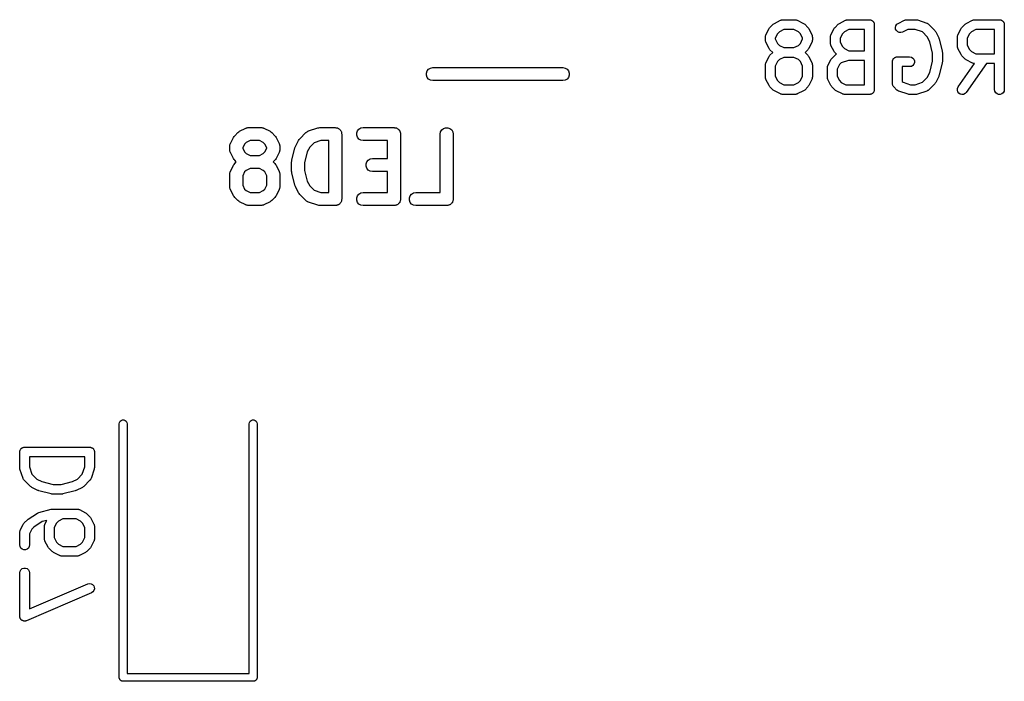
# Model space of a CAD drawing. Extents: x 48 to 353, y -143 to -50.
# Tile 28 of 70: x 161 to 176, y -136 to -125. Entities that reach past the tile are written whole.
import ezdxf

# ---------------------------------------------------------------- set-up
doc = ezdxf.new("R2010")
doc.units = 0
doc.header["$MEASUREMENT"] = 0
doc.layers.add('BLACK', color=7, linetype='CONTINUOUS')

msp = doc.modelspace()

# ---------------------------------------------------------------- linework, layer by layer
at = {"layer": 'Black'}
for p, q in [((172.528, -125.544), (172.623, -125.496)), ((172.623, -125.496), (172.627, -125.495)), ((172.627, -125.495), (172.631, -125.493)), ((172.631, -125.493), (172.64, -125.491)), ((172.64, -125.491), (172.648, -125.489)), ((172.648, -125.489), (172.653, -125.489)), ((172.653, -125.489), (172.657, -125.488)), ((172.657, -125.488), (172.847, -125.488)), ((172.847, -125.488), (172.851, -125.489)), ((172.851, -125.489), (172.856, -125.489)), ((172.856, -125.489), (172.864, -125.491)), ((172.864, -125.491), (172.873, -125.493)), ((172.873, -125.493), (172.877, -125.495)), ((172.877, -125.495), (172.881, -125.496)), ((172.881, -125.496), (172.976, -125.544)), ((173.528, -125.544), (173.623, -125.496)), ((173.623, -125.496), (173.627, -125.495)), ((173.627, -125.495), (173.631, -125.493)), ((173.631, -125.493), (173.64, -125.491)), ((173.64, -125.491), (173.648, -125.489)), ((173.648, -125.489), (173.653, -125.489)), ((173.653, -125.489), (173.657, -125.488)), ((173.657, -125.488), (173.99, -125.488)), ((173.99, -125.488), (173.997, -125.49)), ((173.997, -125.49), (174.003, -125.49)), ((174.003, -125.49), (174.009, -125.492)), ((174.009, -125.492), (174.016, -125.493)), ((174.016, -125.493), (174.021, -125.496)), ((174.021, -125.496), (174.028, -125.498)), ((174.028, -125.498), (174.033, -125.503)), ((174.033, -125.503), (174.038, -125.506)), ((174.038, -125.506), (174.043, -125.511)), ((174.043, -125.511), (174.048, -125.515)), ((174.048, -125.515), (174.051, -125.521)), ((174.051, -125.521), (174.055, -125.526)), ((174.055, -125.526), (174.057, -125.532)), ((174.057, -125.532), (174.061, -125.538)), ((174.061, -125.538), (174.062, -125.544)), ((174.433, -125.544), (174.528, -125.496)), ((174.528, -125.496), (174.532, -125.495)), ((174.532, -125.495), (174.536, -125.493)), ((174.536, -125.493), (174.545, -125.491)), ((174.545, -125.491), (174.553, -125.489)), ((174.553, -125.489), (174.557, -125.489)), ((174.557, -125.489), (174.562, -125.488)), ((174.562, -125.488), (174.704, -125.488)), ((174.704, -125.488), (174.716, -125.49)), ((174.716, -125.49), (174.728, -125.492)), ((174.728, -125.492), (174.871, -125.54)), ((174.871, -125.54), (174.875, -125.542)), ((174.875, -125.542), (174.879, -125.543)), ((174.879, -125.543), (174.886, -125.548)), ((175.48, -125.544), (175.576, -125.496)), ((175.576, -125.496), (175.58, -125.495)), ((175.58, -125.495), (175.583, -125.493)), ((175.583, -125.493), (175.592, -125.491)), ((175.592, -125.491), (175.601, -125.489)), ((175.601, -125.489), (175.605, -125.489)), ((175.605, -125.489), (175.609, -125.488)), ((175.609, -125.488), (175.99, -125.488)), ((175.99, -125.488), (175.997, -125.49)), ((175.997, -125.49), (176.003, -125.49)), ((176.003, -125.49), (176.009, -125.492)), ((176.009, -125.492), (176.016, -125.493)), ((176.016, -125.493), (176.021, -125.496)), ((176.021, -125.496), (176.028, -125.498)), ((176.028, -125.498), (176.033, -125.503)), ((176.033, -125.503), (176.038, -125.506)), ((176.038, -125.506), (176.043, -125.511)), ((176.043, -125.511), (176.048, -125.515)), ((176.048, -125.515), (176.051, -125.521)), ((176.051, -125.521), (176.055, -125.526)), ((176.055, -125.526), (176.057, -125.532)), ((176.057, -125.532), (176.061, -125.538)), ((176.061, -125.538), (176.062, -125.544)), ((172.399, -125.72), (172.447, -125.625)), ((172.447, -125.625), (172.454, -125.615)), ((172.454, -125.615), (172.461, -125.606)), ((172.461, -125.606), (172.508, -125.558)), ((172.508, -125.558), (172.518, -125.551)), ((172.518, -125.551), (172.528, -125.544)), ((172.606, -125.673), (172.576, -125.703)), ((172.674, -125.638), (172.606, -125.673)), ((172.83, -125.638), (172.674, -125.638)), ((172.898, -125.673), (172.83, -125.638)), ((172.928, -125.703), (172.898, -125.673)), ((172.976, -125.544), (172.986, -125.551)), ((172.986, -125.551), (172.996, -125.558)), ((172.996, -125.558), (173.043, -125.606)), ((173.043, -125.606), (173.05, -125.615)), ((173.05, -125.615), (173.057, -125.625)), ((173.057, -125.625), (173.105, -125.72)), ((173.399, -125.72), (173.447, -125.625)), ((173.447, -125.625), (173.454, -125.615)), ((173.454, -125.615), (173.461, -125.606)), ((173.461, -125.606), (173.508, -125.558)), ((173.508, -125.558), (173.518, -125.551)), ((173.518, -125.551), (173.528, -125.544)), ((173.606, -125.673), (173.576, -125.703)), ((173.674, -125.638), (173.606, -125.673)), ((173.915, -125.638), (173.674, -125.638)), ((173.915, -125.965), (173.915, -125.638)), ((174.062, -125.544), (174.064, -125.55)), ((174.064, -125.55), (174.064, -125.557)), ((174.064, -125.557), (174.065, -125.563)), ((174.065, -125.563), (174.065, -126.563)), ((174.391, -125.607), (174.397, -125.581)), ((174.394, -125.632), (174.391, -125.607)), ((174.406, -125.656), (174.394, -125.632)), ((174.397, -125.581), (174.412, -125.559)), ((174.425, -125.674), (174.406, -125.656)), ((174.412, -125.559), (174.433, -125.544)), ((174.449, -125.684), (174.425, -125.674)), ((174.475, -125.686), (174.449, -125.684)), ((174.5, -125.678), (174.475, -125.686)), ((174.579, -125.638), (174.5, -125.678)), ((174.692, -125.638), (174.579, -125.638)), ((174.807, -125.677), (174.692, -125.638)), ((174.881, -125.751), (174.807, -125.677)), ((174.886, -125.548), (174.894, -125.552)), ((174.894, -125.552), (174.897, -125.555)), ((174.897, -125.555), (174.9, -125.558)), ((174.9, -125.558), (174.996, -125.653)), ((174.996, -125.653), (175.002, -125.663)), ((175.002, -125.663), (175.01, -125.673)), ((175.01, -125.673), (175.057, -125.768)), ((175.352, -125.72), (175.399, -125.625)), ((175.399, -125.625), (175.406, -125.615)), ((175.406, -125.615), (175.413, -125.606)), ((175.413, -125.606), (175.461, -125.558)), ((175.461, -125.558), (175.471, -125.551)), ((175.471, -125.551), (175.48, -125.544)), ((175.558, -125.673), (175.528, -125.703)), ((175.627, -125.638), (175.558, -125.673)), ((175.915, -125.638), (175.627, -125.638)), ((175.915, -126.012), (175.915, -125.638)), ((176.062, -125.544), (176.064, -125.55)), ((176.064, -125.55), (176.064, -125.557)), ((176.064, -125.557), (176.065, -125.563)), ((176.065, -125.563), (176.065, -126.563)), ((172.391, -125.754), (172.392, -125.75)), ((172.391, -125.801), (172.391, -125.754)), ((172.392, -125.806), (172.391, -125.801)), ((172.392, -125.745), (172.394, -125.737)), ((172.392, -125.75), (172.392, -125.745)), ((172.392, -125.81), (172.392, -125.806)), ((172.394, -125.818), (172.392, -125.81)), ((172.394, -125.737), (172.396, -125.728)), ((172.396, -125.827), (172.394, -125.818)), ((172.396, -125.728), (172.398, -125.724)), ((172.398, -125.831), (172.396, -125.827)), ((172.398, -125.724), (172.399, -125.72)), ((172.399, -125.835), (172.398, -125.831)), ((172.447, -125.93), (172.399, -125.835)), ((172.576, -125.703), (172.541, -125.772)), ((172.541, -125.772), (172.541, -125.784)), ((172.541, -125.784), (172.576, -125.852)), ((172.963, -125.772), (172.928, -125.703)), ((172.928, -125.852), (172.963, -125.784)), ((172.963, -125.784), (172.963, -125.772)), ((173.105, -125.835), (173.057, -125.93)), ((173.105, -125.72), (173.106, -125.724)), ((173.106, -125.831), (173.105, -125.835)), ((173.106, -125.724), (173.108, -125.728)), ((173.108, -125.827), (173.106, -125.831)), ((173.108, -125.728), (173.11, -125.737)), ((173.11, -125.818), (173.108, -125.827)), ((173.11, -125.737), (173.112, -125.745)), ((173.112, -125.81), (173.11, -125.818)), ((173.112, -125.745), (173.112, -125.75)), ((173.112, -125.75), (173.113, -125.754)), ((173.113, -125.801), (173.112, -125.806)), ((173.112, -125.806), (173.112, -125.81)), ((173.113, -125.754), (173.113, -125.801)), ((173.391, -125.754), (173.392, -125.75)), ((173.391, -125.849), (173.391, -125.754)), ((173.392, -125.745), (173.394, -125.737)), ((173.392, -125.75), (173.392, -125.745)), ((173.394, -125.737), (173.396, -125.728)), ((173.396, -125.728), (173.398, -125.724)), ((173.398, -125.724), (173.399, -125.72)), ((173.576, -125.703), (173.541, -125.772)), ((173.541, -125.772), (173.541, -125.831)), ((173.541, -125.831), (173.576, -125.9)), ((174.919, -125.828), (174.881, -125.751)), ((174.963, -126.001), (174.919, -125.828)), ((175.057, -125.768), (175.06, -125.776)), ((175.06, -125.776), (175.063, -125.783)), ((175.063, -125.783), (175.11, -125.974)), ((175.344, -125.745), (175.347, -125.737)), ((175.344, -125.75), (175.344, -125.745)), ((175.344, -125.754), (175.344, -125.75)), ((175.344, -125.897), (175.344, -125.754)), ((175.347, -125.737), (175.348, -125.728)), ((175.348, -125.728), (175.35, -125.724)), ((175.35, -125.724), (175.352, -125.72)), ((175.528, -125.703), (175.494, -125.772)), ((175.494, -125.772), (175.494, -125.879)), ((172.454, -125.94), (172.447, -125.93)), ((172.461, -125.95), (172.454, -125.94)), ((172.503, -125.992), (172.461, -125.95)), ((172.461, -126.034), (172.503, -125.992)), ((172.576, -125.852), (172.606, -125.883)), ((172.606, -125.883), (172.674, -125.917)), ((172.674, -125.917), (172.83, -125.917)), ((172.83, -125.917), (172.898, -125.883)), ((172.898, -125.883), (172.928, -125.852)), ((173.043, -125.95), (173.001, -125.992)), ((173.001, -125.992), (173.043, -126.034)), ((173.05, -125.94), (173.043, -125.95)), ((173.057, -125.93), (173.05, -125.94)), ((173.392, -125.853), (173.391, -125.849)), ((173.392, -125.858), (173.392, -125.853)), ((173.394, -125.866), (173.392, -125.858)), ((173.396, -125.875), (173.394, -125.866)), ((173.398, -125.878), (173.396, -125.875)), ((173.399, -125.883), (173.398, -125.878)), ((173.447, -125.978), (173.399, -125.883)), ((173.454, -125.988), (173.447, -125.978)), ((173.461, -125.997), (173.454, -125.988)), ((173.483, -126.019), (173.461, -125.997)), ((173.576, -125.9), (173.606, -125.93)), ((173.606, -125.93), (173.674, -125.965)), ((173.674, -125.965), (173.915, -125.965)), ((175.11, -125.974), (175.111, -125.983)), ((175.111, -125.983), (175.113, -125.992)), ((175.113, -125.992), (175.113, -126.135)), ((175.344, -125.901), (175.344, -125.897)), ((175.344, -125.905), (175.344, -125.901)), ((175.347, -125.914), (175.344, -125.905)), ((175.348, -125.922), (175.347, -125.914)), ((175.35, -125.926), (175.348, -125.922)), ((175.352, -125.93), (175.35, -125.926)), ((175.399, -126.025), (175.352, -125.93)), ((175.494, -125.879), (175.528, -125.948)), ((175.528, -125.948), (175.558, -125.978)), ((175.558, -125.978), (175.627, -126.012)), ((172.398, -126.153), (172.399, -126.149)), ((172.399, -126.149), (172.447, -126.054)), ((172.447, -126.054), (172.454, -126.044)), ((172.454, -126.044), (172.461, -126.034)), ((172.576, -126.132), (172.541, -126.2)), ((172.606, -126.101), (172.576, -126.132)), ((172.674, -126.067), (172.606, -126.101)), ((172.83, -126.067), (172.674, -126.067)), ((172.898, -126.101), (172.83, -126.067)), ((172.928, -126.132), (172.898, -126.101)), ((172.963, -126.2), (172.928, -126.132)), ((173.043, -126.034), (173.05, -126.044)), ((173.05, -126.044), (173.057, -126.054)), ((173.057, -126.054), (173.105, -126.149)), ((173.105, -126.149), (173.106, -126.153)), ((173.352, -126.197), (173.399, -126.101)), ((173.399, -126.101), (173.406, -126.092)), ((173.406, -126.092), (173.413, -126.082)), ((173.413, -126.082), (173.461, -126.034)), ((173.461, -126.034), (173.464, -126.032)), ((173.464, -126.032), (173.467, -126.028)), ((173.467, -126.028), (173.475, -126.024)), ((173.475, -126.024), (173.482, -126.019)), ((173.482, -126.019), (173.483, -126.019)), ((173.669, -126.115), (173.554, -126.153)), ((173.915, -126.115), (173.669, -126.115)), ((173.915, -126.488), (173.915, -126.115)), ((174.344, -126.135), (174.345, -126.128)), ((174.344, -126.468), (174.344, -126.135)), ((174.345, -126.122), (174.347, -126.116)), ((174.345, -126.128), (174.345, -126.122)), ((174.347, -126.116), (174.348, -126.109)), ((174.348, -126.109), (174.351, -126.103)), ((174.351, -126.103), (174.354, -126.097)), ((174.354, -126.097), (174.358, -126.092)), ((174.358, -126.092), (174.361, -126.087)), ((174.361, -126.087), (174.366, -126.082)), ((174.366, -126.082), (174.37, -126.077)), ((174.37, -126.077), (174.376, -126.074)), ((174.376, -126.074), (174.381, -126.07)), ((174.381, -126.07), (174.387, -126.068)), ((174.387, -126.068), (174.393, -126.064)), ((174.393, -126.064), (174.399, -126.063)), ((174.399, -126.063), (174.406, -126.061)), ((174.406, -126.061), (174.412, -126.061)), ((174.412, -126.061), (174.419, -126.06)), ((174.419, -126.06), (174.609, -126.06)), ((174.609, -126.06), (174.635, -126.064)), ((174.635, -126.064), (174.657, -126.077)), ((174.657, -126.077), (174.674, -126.097)), ((174.674, -126.097), (174.683, -126.122)), ((174.683, -126.148), (174.674, -126.172)), ((174.683, -126.122), (174.683, -126.148)), ((174.919, -126.299), (174.963, -126.126)), ((174.963, -126.126), (174.963, -126.001)), ((175.111, -126.144), (175.11, -126.153)), ((175.113, -126.135), (175.111, -126.144)), ((175.406, -126.035), (175.399, -126.025)), ((175.413, -126.045), (175.406, -126.035)), ((175.461, -126.093), (175.413, -126.045)), ((175.471, -126.099), (175.461, -126.093)), ((175.48, -126.107), (175.471, -126.099)), ((175.576, -126.154), (175.48, -126.107)), ((175.627, -126.012), (175.915, -126.012)), ((167.177, -126.308), (167.188, -126.275)), ((167.188, -126.275), (167.211, -126.248)), ((167.211, -126.248), (167.241, -126.231)), ((167.241, -126.231), (167.275, -126.225)), ((167.275, -126.225), (169.275, -126.225)), ((169.275, -126.225), (169.309, -126.231)), ((169.309, -126.231), (169.339, -126.248)), ((169.339, -126.248), (169.362, -126.275)), ((169.362, -126.275), (169.373, -126.308)), ((172.391, -126.182), (172.392, -126.178)), ((172.391, -126.373), (172.391, -126.182)), ((172.392, -126.174), (172.394, -126.165)), ((172.392, -126.178), (172.392, -126.174)), ((172.394, -126.165), (172.396, -126.157)), ((172.396, -126.157), (172.398, -126.153)), ((172.541, -126.2), (172.541, -126.355)), ((172.963, -126.355), (172.963, -126.2)), ((173.106, -126.153), (173.108, -126.157)), ((173.108, -126.157), (173.11, -126.165)), ((173.11, -126.165), (173.112, -126.174)), ((173.112, -126.174), (173.112, -126.178)), ((173.112, -126.178), (173.113, -126.182)), ((173.113, -126.182), (173.113, -126.373)), ((173.344, -126.221), (173.347, -126.213)), ((173.344, -126.226), (173.344, -126.221)), ((173.344, -126.23), (173.344, -126.226)), ((173.344, -126.373), (173.344, -126.23)), ((173.347, -126.213), (173.348, -126.204)), ((173.348, -126.204), (173.35, -126.201)), ((173.35, -126.201), (173.352, -126.197)), ((173.528, -126.179), (173.494, -126.248)), ((173.494, -126.248), (173.494, -126.355)), ((173.554, -126.153), (173.528, -126.179)), ((174.609, -126.21), (174.494, -126.21)), ((174.494, -126.21), (174.494, -126.437)), ((174.635, -126.205), (174.609, -126.21)), ((174.657, -126.192), (174.635, -126.205)), ((174.674, -126.172), (174.657, -126.192)), ((174.881, -126.376), (174.919, -126.299)), ((175.11, -126.153), (175.063, -126.343)), ((175.357, -126.52), (175.608, -126.162)), ((175.791, -126.162), (175.48, -126.606)), ((175.58, -126.156), (175.576, -126.154)), ((175.583, -126.158), (175.58, -126.156)), ((175.592, -126.159), (175.583, -126.158)), ((175.601, -126.162), (175.592, -126.159)), ((175.605, -126.161), (175.601, -126.162)), ((175.608, -126.162), (175.605, -126.161)), ((175.915, -126.162), (175.791, -126.162)), ((175.915, -126.563), (175.915, -126.162)), ((167.177, -126.342), (167.177, -126.308)), ((167.188, -126.375), (167.177, -126.342)), ((167.211, -126.402), (167.188, -126.375)), ((167.241, -126.419), (167.211, -126.402)), ((167.275, -126.425), (167.241, -126.419)), ((169.275, -126.425), (167.275, -126.425)), ((169.309, -126.419), (169.275, -126.425)), ((169.339, -126.402), (169.309, -126.419)), ((169.362, -126.375), (169.339, -126.402)), ((169.373, -126.342), (169.362, -126.375)), ((169.373, -126.308), (169.373, -126.342)), ((172.392, -126.377), (172.391, -126.373)), ((172.392, -126.381), (172.392, -126.377)), ((172.394, -126.39), (172.392, -126.381)), ((172.396, -126.399), (172.394, -126.39)), ((172.398, -126.402), (172.396, -126.399)), ((172.399, -126.406), (172.398, -126.402)), ((172.447, -126.502), (172.399, -126.406)), ((172.541, -126.355), (172.576, -126.424)), ((172.576, -126.424), (172.606, -126.454)), ((172.898, -126.454), (172.928, -126.424)), ((172.928, -126.424), (172.963, -126.355)), ((173.105, -126.406), (173.057, -126.502)), ((173.106, -126.402), (173.105, -126.406)), ((173.108, -126.399), (173.106, -126.402)), ((173.11, -126.39), (173.108, -126.399)), ((173.112, -126.381), (173.11, -126.39)), ((173.113, -126.373), (173.112, -126.377)), ((173.112, -126.377), (173.112, -126.381)), ((173.344, -126.377), (173.344, -126.373)), ((173.344, -126.381), (173.344, -126.377)), ((173.347, -126.39), (173.344, -126.381)), ((173.348, -126.399), (173.347, -126.39)), ((173.35, -126.402), (173.348, -126.399)), ((173.352, -126.406), (173.35, -126.402)), ((173.399, -126.502), (173.352, -126.406)), ((173.494, -126.355), (173.528, -126.424)), ((173.528, -126.424), (173.558, -126.454)), ((174.494, -126.437), (174.507, -126.45)), ((174.507, -126.45), (174.621, -126.488)), ((174.692, -126.488), (174.807, -126.45)), ((174.807, -126.45), (174.881, -126.376)), ((175.057, -126.359), (175.01, -126.454)), ((175.06, -126.351), (175.057, -126.359)), ((175.063, -126.343), (175.06, -126.351)), ((172.454, -126.511), (172.447, -126.502)), ((172.461, -126.521), (172.454, -126.511)), ((172.508, -126.569), (172.461, -126.521)), ((172.518, -126.576), (172.508, -126.569)), ((172.528, -126.583), (172.518, -126.576)), ((172.623, -126.63), (172.528, -126.583)), ((172.606, -126.454), (172.674, -126.488)), ((172.674, -126.488), (172.83, -126.488)), ((172.83, -126.488), (172.898, -126.454)), ((172.976, -126.583), (172.881, -126.63)), ((172.986, -126.576), (172.976, -126.583)), ((172.996, -126.569), (172.986, -126.576)), ((173.043, -126.521), (172.996, -126.569)), ((173.05, -126.511), (173.043, -126.521)), ((173.057, -126.502), (173.05, -126.511)), ((173.406, -126.511), (173.399, -126.502)), ((173.413, -126.521), (173.406, -126.511)), ((173.461, -126.569), (173.413, -126.521)), ((173.471, -126.576), (173.461, -126.569)), ((173.48, -126.583), (173.471, -126.576)), ((173.576, -126.63), (173.48, -126.583)), ((173.558, -126.454), (173.627, -126.488)), ((173.627, -126.488), (173.915, -126.488)), ((174.055, -126.601), (174.051, -126.606)), ((174.057, -126.595), (174.055, -126.601)), ((174.061, -126.589), (174.057, -126.595)), ((174.062, -126.583), (174.061, -126.589)), ((174.064, -126.576), (174.062, -126.583)), ((174.065, -126.563), (174.064, -126.57)), ((174.064, -126.57), (174.064, -126.576)), ((174.344, -126.471), (174.344, -126.468)), ((174.344, -126.475), (174.344, -126.471)), ((174.346, -126.484), (174.344, -126.475)), ((174.348, -126.494), (174.346, -126.484)), ((174.35, -126.497), (174.348, -126.494)), ((174.351, -126.5), (174.35, -126.497)), ((174.356, -126.508), (174.351, -126.5)), ((174.361, -126.516), (174.356, -126.508)), ((174.364, -126.518), (174.361, -126.516)), ((174.366, -126.521), (174.364, -126.518)), ((174.413, -126.569), (174.366, -126.521)), ((174.417, -126.571), (174.413, -126.569)), ((174.42, -126.575), (174.417, -126.571)), ((174.427, -126.579), (174.42, -126.575)), ((174.435, -126.584), (174.427, -126.579)), ((174.439, -126.585), (174.435, -126.584)), ((174.443, -126.587), (174.439, -126.585)), ((174.585, -126.635), (174.443, -126.587)), ((174.621, -126.488), (174.692, -126.488)), ((174.871, -126.587), (174.728, -126.635)), ((174.875, -126.585), (174.871, -126.587)), ((174.879, -126.584), (174.875, -126.585)), ((174.886, -126.579), (174.879, -126.584)), ((174.894, -126.575), (174.886, -126.579)), ((174.897, -126.571), (174.894, -126.575)), ((174.9, -126.569), (174.897, -126.571)), ((174.996, -126.474), (174.9, -126.569)), ((175.002, -126.464), (174.996, -126.474)), ((175.01, -126.454), (175.002, -126.464)), ((175.344, -126.57), (175.346, -126.544)), ((175.351, -126.595), (175.344, -126.57)), ((175.346, -126.544), (175.357, -126.52)), ((175.366, -126.616), (175.351, -126.595)), ((175.92, -126.589), (175.915, -126.563)), ((175.933, -126.612), (175.92, -126.589)), ((176.061, -126.589), (176.048, -126.612)), ((176.065, -126.563), (176.061, -126.589)), ((172.627, -126.632), (172.623, -126.63)), ((172.631, -126.634), (172.627, -126.632)), ((172.64, -126.635), (172.631, -126.634)), ((172.648, -126.638), (172.64, -126.635)), ((172.653, -126.638), (172.648, -126.638)), ((172.657, -126.638), (172.653, -126.638)), ((172.847, -126.638), (172.657, -126.638)), ((172.851, -126.638), (172.847, -126.638)), ((172.856, -126.638), (172.851, -126.638)), ((172.864, -126.635), (172.856, -126.638)), ((172.873, -126.634), (172.864, -126.635)), ((172.877, -126.632), (172.873, -126.634)), ((172.881, -126.63), (172.877, -126.632)), ((173.58, -126.632), (173.576, -126.63)), ((173.583, -126.634), (173.58, -126.632)), ((173.592, -126.635), (173.583, -126.634)), ((173.601, -126.638), (173.592, -126.635)), ((173.605, -126.638), (173.601, -126.638)), ((173.609, -126.638), (173.605, -126.638)), ((173.99, -126.638), (173.609, -126.638)), ((173.997, -126.637), (173.99, -126.638)), ((174.003, -126.637), (173.997, -126.637)), ((174.009, -126.635), (174.003, -126.637)), ((174.016, -126.634), (174.009, -126.635)), ((174.021, -126.631), (174.016, -126.634)), ((174.028, -126.628), (174.021, -126.631)), ((174.033, -126.624), (174.028, -126.628)), ((174.038, -126.621), (174.033, -126.624)), ((174.043, -126.616), (174.038, -126.621)), ((174.048, -126.612), (174.043, -126.616)), ((174.051, -126.606), (174.048, -126.612)), ((174.597, -126.636), (174.585, -126.635)), ((174.609, -126.638), (174.597, -126.636)), ((174.704, -126.638), (174.609, -126.638)), ((174.716, -126.636), (174.704, -126.638)), ((174.728, -126.635), (174.716, -126.636)), ((175.387, -126.631), (175.366, -126.616)), ((175.412, -126.638), (175.387, -126.631)), ((175.438, -126.636), (175.412, -126.638)), ((175.462, -126.625), (175.438, -126.636)), ((175.48, -126.606), (175.462, -126.625)), ((175.953, -126.628), (175.933, -126.612)), ((175.977, -126.637), (175.953, -126.628)), ((176.003, -126.637), (175.977, -126.637)), ((176.028, -126.628), (176.003, -126.637)), ((176.048, -126.612), (176.028, -126.628)), ((164.289, -127.214), (164.301, -127.204)), ((164.301, -127.204), (164.397, -127.157)), ((164.397, -127.157), (164.402, -127.155)), ((164.402, -127.155), (164.407, -127.152)), ((164.407, -127.152), (164.419, -127.15)), ((164.419, -127.15), (164.43, -127.147)), ((164.43, -127.147), (164.436, -127.147)), ((164.436, -127.147), (164.441, -127.146)), ((164.441, -127.146), (164.632, -127.146)), ((164.632, -127.146), (164.638, -127.147)), ((164.638, -127.147), (164.643, -127.147)), ((164.643, -127.147), (164.655, -127.15)), ((164.655, -127.15), (164.666, -127.152)), ((164.666, -127.152), (164.671, -127.155)), ((164.671, -127.155), (164.677, -127.157)), ((164.677, -127.157), (164.772, -127.204)), ((164.772, -127.204), (164.785, -127.214)), ((165.342, -127.21), (165.351, -127.203)), ((165.351, -127.203), (165.357, -127.202)), ((165.357, -127.202), (165.362, -127.199)), ((165.362, -127.199), (165.505, -127.151)), ((165.505, -127.151), (165.521, -127.149)), ((165.521, -127.149), (165.537, -127.146)), ((165.537, -127.146), (165.775, -127.146)), ((165.775, -127.146), (165.783, -127.148)), ((165.783, -127.148), (165.792, -127.148)), ((165.792, -127.148), (165.8, -127.151)), ((165.8, -127.151), (165.809, -127.152)), ((165.809, -127.152), (165.816, -127.157)), ((165.816, -127.157), (165.825, -127.16)), ((165.825, -127.16), (165.831, -127.165)), ((165.831, -127.165), (165.839, -127.17)), ((165.839, -127.17), (165.845, -127.176)), ((165.845, -127.176), (165.851, -127.182)), ((165.851, -127.182), (165.856, -127.189)), ((165.856, -127.189), (165.861, -127.196)), ((165.861, -127.196), (165.864, -127.204)), ((165.864, -127.204), (165.869, -127.212)), ((166.105, -127.229), (166.117, -127.196)), ((166.117, -127.196), (166.139, -127.17)), ((166.139, -127.17), (166.169, -127.152)), ((166.169, -127.152), (166.203, -127.146)), ((166.203, -127.146), (166.679, -127.146)), ((166.679, -127.146), (166.688, -127.148)), ((166.688, -127.148), (166.697, -127.148)), ((166.697, -127.148), (166.705, -127.151)), ((166.705, -127.151), (166.714, -127.152)), ((166.714, -127.152), (166.721, -127.157)), ((166.721, -127.157), (166.729, -127.16)), ((166.729, -127.16), (166.736, -127.165)), ((166.736, -127.165), (166.744, -127.17)), ((166.744, -127.17), (166.749, -127.176)), ((166.749, -127.176), (166.756, -127.182)), ((166.756, -127.182), (166.76, -127.189)), ((166.76, -127.189), (166.766, -127.196)), ((166.766, -127.196), (166.769, -127.204)), ((166.769, -127.204), (166.773, -127.212)), ((167.395, -127.212), (167.412, -127.182)), ((167.412, -127.182), (167.439, -127.16)), ((167.439, -127.16), (167.472, -127.148)), ((167.472, -127.148), (167.506, -127.148)), ((167.506, -127.148), (167.539, -127.16)), ((167.539, -127.16), (167.566, -127.182)), ((167.566, -127.182), (167.583, -127.212)), ((164.161, -127.392), (164.209, -127.297)), ((164.209, -127.297), (164.219, -127.284)), ((164.219, -127.284), (164.228, -127.271)), ((164.228, -127.271), (164.275, -127.223)), ((164.275, -127.223), (164.289, -127.214)), ((164.465, -127.346), (164.405, -127.376)), ((164.608, -127.346), (164.465, -127.346)), ((164.668, -127.376), (164.608, -127.346)), ((164.785, -127.214), (164.798, -127.223)), ((164.798, -127.223), (164.845, -127.271)), ((164.845, -127.271), (164.855, -127.284)), ((164.855, -127.284), (164.864, -127.297)), ((164.864, -127.297), (164.912, -127.392)), ((165.161, -127.44), (165.209, -127.344)), ((165.209, -127.344), (165.219, -127.331)), ((165.219, -127.331), (165.228, -127.318)), ((165.228, -127.318), (165.323, -127.223)), ((165.323, -127.223), (165.328, -127.22)), ((165.328, -127.22), (165.332, -127.215)), ((165.332, -127.215), (165.342, -127.21)), ((165.553, -127.346), (165.448, -127.381)), ((165.675, -127.346), (165.553, -127.346)), ((165.675, -128.146), (165.675, -127.346)), ((165.869, -127.212), (165.87, -127.221)), ((165.87, -127.221), (165.873, -127.229)), ((165.873, -127.229), (165.873, -127.238)), ((165.873, -127.238), (165.875, -127.246)), ((165.875, -127.246), (165.875, -128.246)), ((166.105, -127.263), (166.105, -127.229)), ((166.117, -127.296), (166.105, -127.263)), ((166.139, -127.323), (166.117, -127.296)), ((166.169, -127.34), (166.139, -127.323)), ((166.203, -127.346), (166.169, -127.34)), ((166.579, -127.346), (166.203, -127.346)), ((166.579, -127.622), (166.579, -127.346)), ((166.773, -127.212), (166.775, -127.221)), ((166.775, -127.221), (166.778, -127.229)), ((166.778, -127.229), (166.778, -127.238)), ((166.778, -127.238), (166.779, -127.246)), ((166.779, -127.246), (166.779, -128.246)), ((167.389, -127.246), (167.395, -127.212)), ((167.389, -128.146), (167.389, -127.246)), ((167.583, -127.212), (167.589, -127.246)), ((167.589, -127.246), (167.589, -128.246)), ((164.151, -127.437), (164.152, -127.431)), ((164.151, -127.484), (164.151, -127.437)), ((164.152, -127.49), (164.151, -127.484)), ((164.152, -127.425), (164.155, -127.414)), ((164.152, -127.431), (164.152, -127.425)), ((164.152, -127.496), (164.152, -127.49)), ((164.155, -127.507), (164.152, -127.496)), ((164.155, -127.414), (164.157, -127.402)), ((164.157, -127.518), (164.155, -127.507)), ((164.157, -127.402), (164.16, -127.397)), ((164.16, -127.397), (164.161, -127.392)), ((164.381, -127.401), (164.351, -127.46)), ((164.351, -127.46), (164.351, -127.461)), ((164.351, -127.461), (164.381, -127.52)), ((164.405, -127.376), (164.381, -127.401)), ((164.693, -127.401), (164.668, -127.376)), ((164.722, -127.46), (164.693, -127.401)), ((164.693, -127.52), (164.722, -127.461)), ((164.722, -127.461), (164.722, -127.46)), ((164.912, -127.392), (164.913, -127.397)), ((164.913, -127.397), (164.916, -127.402)), ((164.916, -127.402), (164.918, -127.414)), ((164.918, -127.507), (164.916, -127.518)), ((164.918, -127.414), (164.922, -127.425)), ((164.922, -127.496), (164.918, -127.507)), ((164.922, -127.425), (164.921, -127.431)), ((164.921, -127.431), (164.922, -127.437)), ((164.922, -127.484), (164.921, -127.49)), ((164.921, -127.49), (164.922, -127.496)), ((164.922, -127.437), (164.922, -127.484)), ((165.106, -127.65), (165.154, -127.46)), ((165.154, -127.46), (165.158, -127.45)), ((165.158, -127.45), (165.161, -127.44)), ((165.381, -127.448), (165.345, -127.519)), ((165.448, -127.381), (165.381, -127.448)), ((164.16, -127.523), (164.157, -127.518)), ((164.161, -127.529), (164.16, -127.523)), ((164.209, -127.624), (164.161, -127.529)), ((164.219, -127.637), (164.209, -127.624)), ((164.228, -127.65), (164.219, -127.637)), ((164.252, -127.675), (164.228, -127.65)), ((164.381, -127.52), (164.405, -127.545)), ((164.405, -127.545), (164.465, -127.575)), ((164.465, -127.575), (164.608, -127.575)), ((164.608, -127.575), (164.668, -127.545)), ((164.668, -127.545), (164.693, -127.52)), ((164.845, -127.65), (164.821, -127.675)), ((164.855, -127.637), (164.845, -127.65)), ((164.864, -127.624), (164.855, -127.637)), ((164.912, -127.529), (164.864, -127.624)), ((164.913, -127.523), (164.912, -127.529)), ((164.916, -127.518), (164.913, -127.523)), ((165.103, -127.675), (165.105, -127.663)), ((165.105, -127.663), (165.106, -127.65)), ((165.345, -127.519), (165.303, -127.687)), ((166.26, -127.672), (166.282, -127.646)), ((166.282, -127.646), (166.312, -127.628)), ((166.312, -127.628), (166.346, -127.622)), ((166.346, -127.622), (166.579, -127.622)), ((164.161, -127.82), (164.209, -127.725)), ((164.209, -127.725), (164.219, -127.712)), ((164.219, -127.712), (164.228, -127.699)), ((164.228, -127.699), (164.252, -127.675)), ((164.405, -127.805), (164.381, -127.829)), ((164.465, -127.775), (164.405, -127.805)), ((164.608, -127.775), (164.465, -127.775)), ((164.668, -127.805), (164.608, -127.775)), ((164.693, -127.829), (164.668, -127.805)), ((164.821, -127.675), (164.845, -127.699)), ((164.845, -127.699), (164.855, -127.712)), ((164.855, -127.712), (164.864, -127.725)), ((164.864, -127.725), (164.912, -127.82)), ((165.103, -127.818), (165.103, -127.675)), ((165.303, -127.687), (165.303, -127.805)), ((165.303, -127.805), (165.345, -127.973)), ((166.248, -127.705), (166.26, -127.672)), ((166.248, -127.74), (166.248, -127.705)), ((166.26, -127.772), (166.248, -127.74)), ((166.282, -127.799), (166.26, -127.772)), ((166.312, -127.816), (166.282, -127.799)), ((164.151, -127.865), (164.152, -127.859)), ((164.151, -128.056), (164.151, -127.865)), ((164.152, -127.854), (164.155, -127.843)), ((164.152, -127.859), (164.152, -127.854)), ((164.155, -127.843), (164.157, -127.831)), ((164.157, -127.831), (164.16, -127.826)), ((164.16, -127.826), (164.161, -127.82)), ((164.381, -127.829), (164.351, -127.889)), ((164.351, -127.889), (164.351, -128.032)), ((164.722, -127.889), (164.693, -127.829)), ((164.722, -128.032), (164.722, -127.889)), ((164.912, -127.82), (164.913, -127.826)), ((164.913, -127.826), (164.916, -127.831)), ((164.916, -127.831), (164.918, -127.843)), ((164.918, -127.843), (164.922, -127.854)), ((164.922, -127.854), (164.921, -127.859)), ((164.921, -127.859), (164.922, -127.865)), ((164.922, -127.865), (164.922, -128.056)), ((165.105, -127.83), (165.103, -127.818)), ((165.106, -127.842), (165.105, -127.83)), ((165.154, -128.032), (165.106, -127.842)), ((166.346, -127.822), (166.312, -127.816)), ((166.579, -127.822), (166.346, -127.822)), ((166.579, -128.146), (166.579, -127.822)), ((164.152, -128.061), (164.151, -128.056)), ((164.152, -128.067), (164.152, -128.061)), ((164.155, -128.078), (164.152, -128.067)), ((164.157, -128.09), (164.155, -128.078)), ((164.16, -128.095), (164.157, -128.09)), ((164.161, -128.1), (164.16, -128.095)), ((164.209, -128.196), (164.161, -128.1)), ((164.351, -128.032), (164.381, -128.092)), ((164.381, -128.092), (164.405, -128.116)), ((164.405, -128.116), (164.465, -128.146)), ((164.608, -128.146), (164.668, -128.116)), ((164.668, -128.116), (164.693, -128.092)), ((164.693, -128.092), (164.722, -128.032)), ((164.912, -128.1), (164.864, -128.196)), ((164.913, -128.095), (164.912, -128.1)), ((164.916, -128.09), (164.913, -128.095)), ((164.918, -128.078), (164.916, -128.09)), ((164.922, -128.067), (164.918, -128.078)), ((164.922, -128.056), (164.921, -128.061)), ((164.921, -128.061), (164.922, -128.067)), ((165.158, -128.042), (165.154, -128.032)), ((165.161, -128.053), (165.158, -128.042)), ((165.209, -128.148), (165.161, -128.053)), ((165.345, -127.973), (165.381, -128.044)), ((165.381, -128.044), (165.448, -128.111)), ((165.448, -128.111), (165.553, -128.146)), ((164.219, -128.208), (164.209, -128.196)), ((164.228, -128.222), (164.219, -128.208)), ((164.275, -128.269), (164.228, -128.222)), ((164.289, -128.278), (164.275, -128.269)), ((164.465, -128.146), (164.608, -128.146)), ((164.798, -128.269), (164.785, -128.278)), ((164.845, -128.222), (164.798, -128.269)), ((164.855, -128.208), (164.845, -128.222)), ((164.864, -128.196), (164.855, -128.208)), ((165.219, -128.161), (165.209, -128.148)), ((165.228, -128.174), (165.219, -128.161)), ((165.323, -128.269), (165.228, -128.174)), ((165.328, -128.273), (165.323, -128.269)), ((165.553, -128.146), (165.675, -128.146)), ((165.873, -128.263), (165.87, -128.272)), ((165.875, -128.246), (165.873, -128.255)), ((165.873, -128.255), (165.873, -128.263)), ((166.105, -128.229), (166.117, -128.196)), ((166.105, -128.263), (166.105, -128.229)), ((166.117, -128.296), (166.105, -128.263)), ((166.117, -128.196), (166.139, -128.17)), ((166.139, -128.17), (166.169, -128.152)), ((166.169, -128.152), (166.203, -128.146)), ((166.203, -128.146), (166.579, -128.146)), ((166.778, -128.263), (166.775, -128.272)), ((166.779, -128.246), (166.778, -128.255)), ((166.778, -128.255), (166.778, -128.263)), ((166.914, -128.229), (166.926, -128.196)), ((166.914, -128.263), (166.914, -128.229)), ((166.926, -128.296), (166.914, -128.263)), ((166.926, -128.196), (166.949, -128.17)), ((166.949, -128.17), (166.979, -128.152)), ((166.979, -128.152), (167.013, -128.146)), ((167.013, -128.146), (167.389, -128.146)), ((167.587, -128.263), (167.584, -128.272)), ((167.589, -128.246), (167.587, -128.255)), ((167.587, -128.255), (167.587, -128.263)), ((164.301, -128.288), (164.289, -128.278)), ((164.397, -128.336), (164.301, -128.288)), ((164.402, -128.337), (164.397, -128.336)), ((164.407, -128.34), (164.402, -128.337)), ((164.419, -128.342), (164.407, -128.34)), ((164.43, -128.345), (164.419, -128.342)), ((164.436, -128.345), (164.43, -128.345)), ((164.441, -128.346), (164.436, -128.345)), ((164.632, -128.346), (164.441, -128.346)), ((164.638, -128.345), (164.632, -128.346)), ((164.643, -128.345), (164.638, -128.345)), ((164.655, -128.342), (164.643, -128.345)), ((164.666, -128.34), (164.655, -128.342)), ((164.671, -128.337), (164.666, -128.34)), ((164.677, -128.336), (164.671, -128.337)), ((164.772, -128.288), (164.677, -128.336)), ((164.785, -128.278), (164.772, -128.288)), ((165.332, -128.277), (165.328, -128.273)), ((165.342, -128.282), (165.332, -128.277)), ((165.351, -128.289), (165.342, -128.282)), ((165.357, -128.291), (165.351, -128.289)), ((165.362, -128.293), (165.357, -128.291)), ((165.505, -128.341), (165.362, -128.293)), ((165.521, -128.343), (165.505, -128.341)), ((165.537, -128.346), (165.521, -128.343)), ((165.775, -128.346), (165.537, -128.346)), ((165.783, -128.345), (165.775, -128.346)), ((165.792, -128.345), (165.783, -128.345)), ((165.8, -128.342), (165.792, -128.345)), ((165.809, -128.34), (165.8, -128.342)), ((165.816, -128.336), (165.809, -128.34)), ((165.825, -128.333), (165.816, -128.336)), ((165.831, -128.327), (165.825, -128.333)), ((165.839, -128.323), (165.831, -128.327)), ((165.845, -128.316), (165.839, -128.323)), ((165.851, -128.31), (165.845, -128.316)), ((165.856, -128.303), (165.851, -128.31)), ((165.861, -128.296), (165.856, -128.303)), ((165.864, -128.288), (165.861, -128.296)), ((165.869, -128.28), (165.864, -128.288)), ((165.87, -128.272), (165.869, -128.28)), ((166.139, -128.323), (166.117, -128.296)), ((166.169, -128.34), (166.139, -128.323)), ((166.203, -128.346), (166.169, -128.34)), ((166.679, -128.346), (166.203, -128.346)), ((166.688, -128.345), (166.679, -128.346)), ((166.697, -128.345), (166.688, -128.345)), ((166.705, -128.342), (166.697, -128.345)), ((166.714, -128.34), (166.705, -128.342)), ((166.721, -128.336), (166.714, -128.34)), ((166.729, -128.333), (166.721, -128.336)), ((166.736, -128.327), (166.729, -128.333)), ((166.744, -128.323), (166.736, -128.327)), ((166.749, -128.316), (166.744, -128.323)), ((166.756, -128.31), (166.749, -128.316)), ((166.76, -128.303), (166.756, -128.31)), ((166.766, -128.296), (166.76, -128.303)), ((166.769, -128.288), (166.766, -128.296)), ((166.773, -128.28), (166.769, -128.288)), ((166.775, -128.272), (166.773, -128.28)), ((166.949, -128.323), (166.926, -128.296)), ((166.979, -128.34), (166.949, -128.323)), ((167.013, -128.346), (166.979, -128.34)), ((167.489, -128.346), (167.013, -128.346)), ((167.498, -128.345), (167.489, -128.346)), ((167.506, -128.345), (167.498, -128.345)), ((167.515, -128.342), (167.506, -128.345)), ((167.523, -128.34), (167.515, -128.342)), ((167.531, -128.336), (167.523, -128.34)), ((167.539, -128.333), (167.531, -128.336)), ((167.546, -128.327), (167.539, -128.333)), ((167.553, -128.323), (167.546, -128.327)), ((167.559, -128.316), (167.553, -128.323)), ((167.566, -128.31), (167.559, -128.316)), ((167.57, -128.303), (167.566, -128.31)), ((167.576, -128.296), (167.57, -128.303)), ((167.579, -128.288), (167.576, -128.296)), ((167.583, -128.28), (167.579, -128.288)), ((167.584, -128.272), (167.583, -128.28)), ((162.452, -131.7), (162.456, -131.679)), ((162.452, -135.6), (162.452, -131.7)), ((162.456, -131.679), (162.467, -131.661)), ((162.467, -131.661), (162.482, -131.648)), ((162.482, -131.648), (162.502, -131.641)), ((162.502, -131.641), (162.523, -131.641)), ((162.523, -131.641), (162.542, -131.648)), ((162.542, -131.648), (162.558, -131.661)), ((162.558, -131.661), (162.569, -131.679)), ((162.569, -131.679), (162.572, -131.7)), ((162.572, -131.7), (162.572, -135.54)), ((164.452, -131.7), (164.456, -131.679)), ((164.452, -135.54), (164.452, -131.7)), ((164.456, -131.679), (164.467, -131.661)), ((164.467, -131.661), (164.482, -131.648)), ((164.482, -131.648), (164.502, -131.641)), ((164.502, -131.641), (164.523, -131.641)), ((164.523, -131.641), (164.542, -131.648)), ((164.542, -131.648), (164.558, -131.661)), ((164.558, -131.661), (164.569, -131.679)), ((164.569, -131.679), (164.572, -131.7)), ((164.572, -131.7), (164.572, -135.6)), ((160.921, -132.136), (160.923, -132.129)), ((160.921, -132.374), (160.921, -132.136)), ((160.923, -132.123), (160.925, -132.117)), ((160.923, -132.129), (160.923, -132.123)), ((160.925, -132.117), (160.926, -132.11)), ((160.926, -132.11), (160.929, -132.104)), ((160.929, -132.104), (160.931, -132.098)), ((160.931, -132.098), (160.936, -132.093)), ((160.936, -132.093), (160.939, -132.088)), ((160.939, -132.088), (160.944, -132.083)), ((160.944, -132.083), (160.948, -132.078)), ((160.948, -132.078), (160.954, -132.075)), ((160.954, -132.075), (160.959, -132.071)), ((160.959, -132.071), (160.965, -132.069)), ((160.965, -132.069), (160.971, -132.065)), ((160.971, -132.065), (160.977, -132.064)), ((160.977, -132.064), (160.983, -132.062)), ((160.983, -132.062), (160.99, -132.062)), ((160.99, -132.062), (160.996, -132.061)), ((160.996, -132.061), (161.996, -132.061)), ((161.996, -132.061), (162.003, -132.062)), ((162.003, -132.062), (162.009, -132.062)), ((162.009, -132.062), (162.016, -132.064)), ((162.016, -132.064), (162.022, -132.065)), ((162.022, -132.065), (162.028, -132.069)), ((162.028, -132.069), (162.034, -132.071)), ((162.034, -132.071), (162.039, -132.075)), ((162.039, -132.075), (162.045, -132.078)), ((162.045, -132.078), (162.049, -132.083)), ((162.049, -132.083), (162.054, -132.088)), ((162.054, -132.088), (162.057, -132.093)), ((162.057, -132.093), (162.061, -132.098)), ((162.061, -132.098), (162.064, -132.104)), ((162.064, -132.104), (162.067, -132.11)), ((162.067, -132.11), (162.068, -132.117)), ((162.068, -132.117), (162.07, -132.123)), ((162.07, -132.123), (162.07, -132.129)), ((162.07, -132.129), (162.071, -132.136)), ((162.071, -132.136), (162.071, -132.374)), ((161.071, -132.211), (161.071, -132.362)), ((161.921, -132.211), (161.071, -132.211)), ((161.921, -132.362), (161.921, -132.211)), ((160.923, -132.386), (160.921, -132.374)), ((160.925, -132.398), (160.923, -132.386)), ((160.973, -132.54), (160.925, -132.398)), ((161.071, -132.362), (161.11, -132.476)), ((161.11, -132.476), (161.184, -132.55)), ((161.809, -132.55), (161.883, -132.476)), ((161.883, -132.476), (161.921, -132.362)), ((162.068, -132.398), (162.02, -132.54)), ((162.069, -132.386), (162.068, -132.398)), ((162.071, -132.374), (162.069, -132.386)), ((160.975, -132.544), (160.973, -132.54)), ((160.976, -132.548), (160.975, -132.544)), ((160.981, -132.556), (160.976, -132.548)), ((160.985, -132.563), (160.981, -132.556)), ((160.988, -132.566), (160.985, -132.563)), ((160.991, -132.57), (160.988, -132.566)), ((161.086, -132.665), (160.991, -132.57)), ((161.184, -132.55), (161.261, -132.589)), ((161.261, -132.589), (161.434, -132.632)), ((161.434, -132.632), (161.559, -132.632)), ((161.559, -132.632), (161.732, -132.589)), ((161.732, -132.589), (161.809, -132.55)), ((162.002, -132.57), (161.907, -132.665)), ((162.004, -132.566), (162.002, -132.57)), ((162.008, -132.563), (162.004, -132.566)), ((162.012, -132.556), (162.008, -132.563)), ((162.017, -132.548), (162.012, -132.556)), ((162.018, -132.544), (162.017, -132.548)), ((162.02, -132.54), (162.018, -132.544)), ((161.096, -132.672), (161.086, -132.665)), ((161.106, -132.679), (161.096, -132.672)), ((161.201, -132.727), (161.106, -132.679)), ((161.209, -132.729), (161.201, -132.727)), ((161.216, -132.732), (161.209, -132.729)), ((161.407, -132.78), (161.216, -132.732)), ((161.416, -132.781), (161.407, -132.78)), ((161.425, -132.782), (161.416, -132.781)), ((161.568, -132.782), (161.425, -132.782)), ((161.577, -132.781), (161.568, -132.782)), ((161.586, -132.78), (161.577, -132.781)), ((161.776, -132.732), (161.586, -132.78)), ((161.784, -132.729), (161.776, -132.732)), ((161.792, -132.727), (161.784, -132.729)), ((161.887, -132.679), (161.792, -132.727)), ((161.897, -132.672), (161.887, -132.679)), ((161.907, -132.665), (161.897, -132.672)), ((161.05, -133.169), (161.193, -133.073)), ((161.193, -133.073), (161.205, -133.068)), ((161.205, -133.068), (161.216, -133.063)), ((161.216, -133.063), (161.407, -133.015)), ((161.407, -133.015), (161.416, -133.015)), ((161.416, -133.015), (161.425, -133.013)), ((161.425, -133.013), (161.806, -133.013)), ((161.806, -133.013), (161.81, -133.014)), ((161.81, -133.014), (161.814, -133.014)), ((161.814, -133.014), (161.823, -133.016)), ((161.823, -133.016), (161.832, -133.018)), ((161.832, -133.018), (161.835, -133.02)), ((161.835, -133.02), (161.839, -133.021)), ((161.839, -133.021), (161.935, -133.069)), ((161.935, -133.069), (161.944, -133.076)), ((161.944, -133.076), (161.954, -133.083)), ((161.954, -133.083), (162.002, -133.13)), ((160.929, -133.34), (160.977, -133.245)), ((160.977, -133.245), (160.984, -133.235)), ((160.984, -133.235), (160.991, -133.226)), ((160.991, -133.226), (161.039, -133.178)), ((161.039, -133.178), (161.045, -133.174)), ((161.045, -133.174), (161.05, -133.169)), ((161.265, -133.205), (161.139, -133.289)), ((161.339, -133.187), (161.265, -133.205)), ((161.303, -133.27), (161.305, -133.262)), ((161.305, -133.262), (161.307, -133.253)), ((161.307, -133.253), (161.309, -133.249)), ((161.309, -133.249), (161.31, -133.245)), ((161.31, -133.245), (161.339, -133.187)), ((161.487, -133.228), (161.452, -133.296)), ((161.517, -133.197), (161.487, -133.228)), ((161.586, -133.163), (161.517, -133.197)), ((161.788, -133.163), (161.586, -133.163)), ((161.857, -133.197), (161.788, -133.163)), ((161.887, -133.228), (161.857, -133.197)), ((161.921, -133.296), (161.887, -133.228)), ((162.002, -133.13), (162.009, -133.14)), ((162.009, -133.14), (162.016, -133.15)), ((162.016, -133.15), (162.063, -133.245)), ((162.063, -133.245), (162.065, -133.249)), ((162.065, -133.249), (162.067, -133.253)), ((162.067, -133.253), (162.068, -133.262)), ((162.068, -133.262), (162.071, -133.27)), ((160.921, -133.374), (160.922, -133.37)), ((160.921, -133.564), (160.921, -133.374)), ((160.922, -133.365), (160.924, -133.357)), ((160.922, -133.37), (160.922, -133.365)), ((160.924, -133.357), (160.926, -133.348)), ((160.926, -133.348), (160.928, -133.344)), ((160.928, -133.344), (160.929, -133.34)), ((161.106, -133.323), (161.071, -133.392)), ((161.071, -133.392), (161.071, -133.564)), ((161.139, -133.289), (161.106, -133.323)), ((161.302, -133.279), (161.303, -133.274)), ((161.302, -133.469), (161.302, -133.279)), ((161.303, -133.274), (161.303, -133.27)), ((161.452, -133.296), (161.452, -133.451)), ((161.921, -133.451), (161.921, -133.296)), ((162.071, -133.27), (162.071, -133.274)), ((162.071, -133.274), (162.071, -133.279)), ((162.071, -133.279), (162.071, -133.469)), ((160.926, -133.59), (160.921, -133.564)), ((161.071, -133.564), (161.067, -133.59)), ((161.303, -133.473), (161.302, -133.469)), ((161.303, -133.478), (161.303, -133.473)), ((161.305, -133.486), (161.303, -133.478)), ((161.307, -133.495), (161.305, -133.486)), ((161.309, -133.498), (161.307, -133.495)), ((161.31, -133.503), (161.309, -133.498)), ((161.358, -133.598), (161.31, -133.503)), ((161.452, -133.451), (161.487, -133.52)), ((161.487, -133.52), (161.517, -133.55)), ((161.517, -133.55), (161.586, -133.585)), ((161.788, -133.585), (161.857, -133.55)), ((161.857, -133.55), (161.887, -133.52)), ((161.887, -133.52), (161.921, -133.451)), ((162.063, -133.503), (162.016, -133.598)), ((162.065, -133.498), (162.063, -133.503)), ((162.067, -133.495), (162.065, -133.498)), ((162.068, -133.486), (162.067, -133.495)), ((162.071, -133.478), (162.068, -133.486)), ((162.071, -133.469), (162.071, -133.473)), ((162.071, -133.473), (162.071, -133.478)), ((160.939, -133.612), (160.926, -133.59)), ((160.959, -133.629), (160.939, -133.612)), ((160.983, -133.638), (160.959, -133.629)), ((161.009, -133.638), (160.983, -133.638)), ((161.034, -133.629), (161.009, -133.638)), ((161.054, -133.612), (161.034, -133.629)), ((161.067, -133.59), (161.054, -133.612)), ((161.365, -133.607), (161.358, -133.598)), ((161.372, -133.617), (161.365, -133.607)), ((161.42, -133.665), (161.372, -133.617)), ((161.429, -133.672), (161.42, -133.665)), ((161.439, -133.679), (161.429, -133.672)), ((161.534, -133.727), (161.439, -133.679)), ((161.586, -133.585), (161.788, -133.585)), ((161.935, -133.679), (161.839, -133.727)), ((161.944, -133.672), (161.935, -133.679)), ((161.954, -133.665), (161.944, -133.672)), ((162.002, -133.617), (161.954, -133.665)), ((162.009, -133.607), (162.002, -133.617)), ((162.016, -133.598), (162.009, -133.607)), ((161.538, -133.728), (161.534, -133.727)), ((161.542, -133.73), (161.538, -133.728)), ((161.551, -133.732), (161.542, -133.73)), ((161.559, -133.734), (161.551, -133.732)), ((161.564, -133.734), (161.559, -133.734)), ((161.568, -133.735), (161.564, -133.734)), ((161.806, -133.735), (161.568, -133.735)), ((161.81, -133.734), (161.806, -133.735)), ((161.814, -133.734), (161.81, -133.734)), ((161.823, -133.732), (161.814, -133.734)), ((161.832, -133.73), (161.823, -133.732)), ((161.835, -133.728), (161.832, -133.73)), ((161.839, -133.727), (161.835, -133.728)), ((160.921, -133.993), (160.926, -133.967)), ((160.921, -134.66), (160.921, -133.993)), ((160.926, -133.967), (160.939, -133.945)), ((160.939, -133.945), (160.959, -133.928)), ((160.959, -133.928), (160.983, -133.919)), ((160.983, -133.919), (161.009, -133.919)), ((161.009, -133.919), (161.034, -133.928)), ((161.034, -133.928), (161.054, -133.945)), ((161.054, -133.945), (161.067, -133.967)), ((161.067, -133.967), (161.071, -133.993)), ((161.071, -133.993), (161.071, -134.546)), ((161.071, -134.546), (161.967, -134.162)), ((161.967, -134.162), (161.992, -134.156)), ((161.992, -134.156), (162.018, -134.159)), ((162.018, -134.159), (162.041, -134.171)), ((162.041, -134.171), (162.059, -134.19)), ((162.026, -134.3), (161.026, -134.728)), ((162.048, -134.286), (162.026, -134.3)), ((162.063, -134.265), (162.048, -134.286)), ((162.059, -134.19), (162.069, -134.214)), ((162.071, -134.24), (162.063, -134.265)), ((162.069, -134.214), (162.071, -134.24)), ((160.923, -134.668), (160.921, -134.66)), ((160.923, -134.677), (160.923, -134.668)), ((160.925, -134.681), (160.923, -134.677)), ((160.926, -134.685), (160.925, -134.681)), ((160.93, -134.693), (160.926, -134.685)), ((160.934, -134.701), (160.93, -134.693)), ((160.937, -134.704), (160.934, -134.701)), ((160.939, -134.708), (160.937, -134.704)), ((160.946, -134.713), (160.939, -134.708)), ((160.951, -134.72), (160.946, -134.713)), ((160.955, -134.722), (160.951, -134.72)), ((160.959, -134.724), (160.955, -134.722)), ((160.967, -134.727), (160.959, -134.724)), ((160.975, -134.731), (160.967, -134.727)), ((160.979, -134.732), (160.975, -134.731)), ((160.983, -134.733), (160.979, -134.732)), ((160.992, -134.733), (160.983, -134.733)), ((161.001, -134.734), (160.992, -134.733)), ((161.005, -134.733), (161.001, -134.734)), ((161.009, -134.733), (161.005, -134.733)), ((161.018, -134.73), (161.009, -134.733)), ((161.026, -134.728), (161.018, -134.73)), ((162.453, -135.605), (162.452, -135.6)), ((162.453, -135.61), (162.453, -135.605)), ((162.455, -135.615), (162.453, -135.61)), ((162.456, -135.621), (162.455, -135.615)), ((162.459, -135.625), (162.456, -135.621)), ((162.461, -135.63), (162.459, -135.625)), ((162.464, -135.634), (162.461, -135.63)), ((162.467, -135.639), (162.464, -135.634)), ((162.471, -135.642), (162.467, -135.639)), ((162.474, -135.646), (162.471, -135.642)), ((162.478, -135.649), (162.474, -135.646)), ((162.482, -135.652), (162.478, -135.649)), ((162.487, -135.654), (162.482, -135.652)), ((162.492, -135.656), (162.487, -135.654)), ((162.497, -135.657), (162.492, -135.656)), ((162.502, -135.659), (162.497, -135.657)), ((162.507, -135.659), (162.502, -135.659)), ((162.512, -135.66), (162.507, -135.659)), ((164.512, -135.66), (162.512, -135.66)), ((162.572, -135.54), (164.452, -135.54)), ((164.518, -135.659), (164.512, -135.66)), ((164.523, -135.659), (164.518, -135.659)), ((164.528, -135.657), (164.523, -135.659)), ((164.533, -135.656), (164.528, -135.657)), ((164.538, -135.654), (164.533, -135.656)), ((164.542, -135.652), (164.538, -135.654)), ((164.547, -135.649), (164.542, -135.652)), ((164.551, -135.646), (164.547, -135.649)), ((164.554, -135.642), (164.551, -135.646)), ((164.558, -135.639), (164.554, -135.642)), ((164.561, -135.634), (164.558, -135.639)), ((164.564, -135.63), (164.561, -135.634)), ((164.566, -135.625), (164.564, -135.63)), ((164.569, -135.621), (164.566, -135.625)), ((164.57, -135.615), (164.569, -135.621)), ((164.572, -135.61), (164.57, -135.615)), ((164.572, -135.6), (164.572, -135.605)), ((164.572, -135.605), (164.572, -135.61))]:
    msp.add_line(p, q, dxfattribs=at)

doc.saveas('drawing.dxf')
